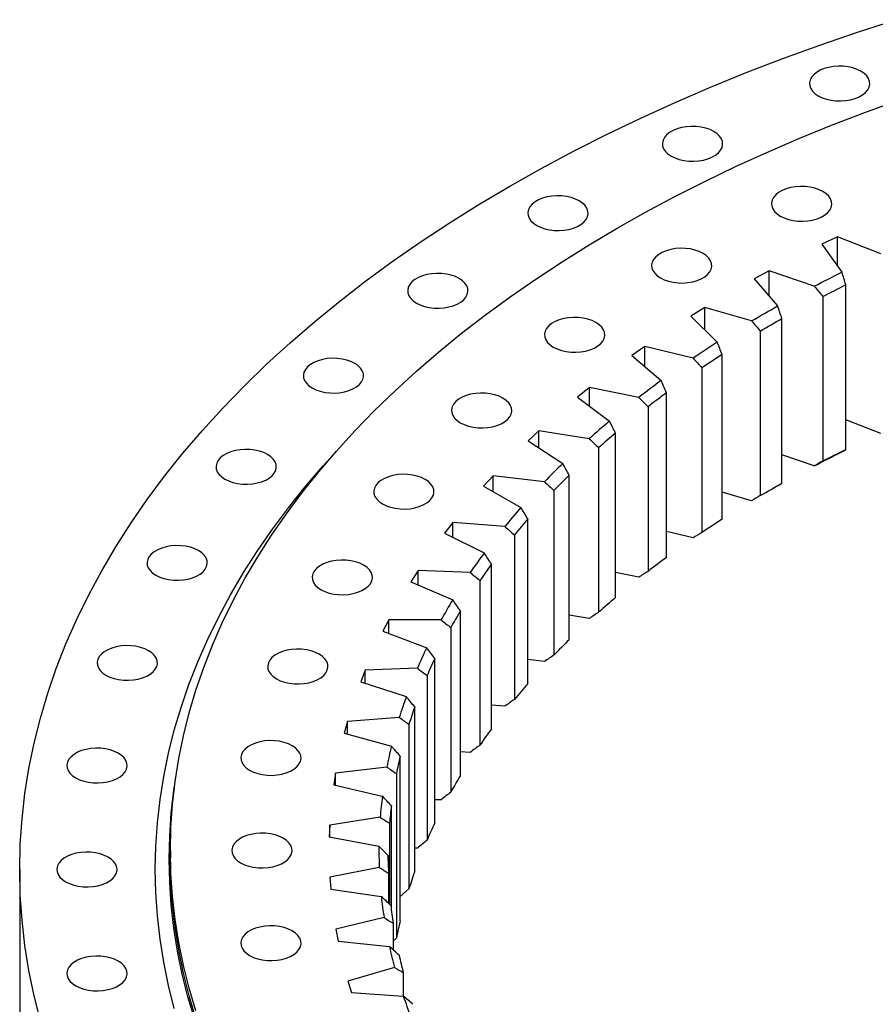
# Model space of a CAD drawing. Header units: millimetres. Extents: x -360 to 6550, y 5580 to 10595.
# Tile 8 of 12: x 3832 to 4201, y 8173 to 8598. Entities that reach past the tile are written whole.
import ezdxf

# ---------------------------------------------------------------- set-up
doc = ezdxf.new("R2010")
doc.units = ezdxf.units.MM
doc.header["$LTSCALE"] = 20

msp = doc.modelspace()

# ---------------------------------------------------------------- linework, layer by layer
at = {"color": 7, "linetype": 'Continuous', "lineweight": 25}
for p, q in [((4184.92, 8504.52), (4178.11, 8501.3)), ((4203.6, 8497.22), (4184.92, 8504.52)), ((4184.92, 8491.91), (4184.92, 8504.52)), ((4178.11, 8501.3), (4186.82, 8489.29)), ((4155.4, 8489.82), (4148.98, 8486.35)), ((4174.88, 8483.25), (4155.4, 8489.82)), ((4155.4, 8478.91), (4155.4, 8489.82)), ((4148.98, 8486.35), (4159.04, 8474.7)), ((4188.44, 8412.75), (4188.44, 8483.79)), ((4178.51, 8478.76), (4178.51, 8407.72)), ((4127.63, 8474.03), (4121.62, 8470.32)), ((4121.62, 8470.32), (4132.99, 8459.07)), ((4147.82, 8468.22), (4127.63, 8474.03)), ((4127.63, 8464.37), (4127.63, 8474.03)), ((4160.92, 8398.22), (4160.92, 8469.26)), ((4151.58, 8463.87), (4151.58, 8392.83)), ((4101.73, 8457.21), (4096.15, 8453.28)), ((4122.54, 8452.18), (4101.73, 8457.21)), ((4101.73, 8448.52), (4101.73, 8457.21)), ((4096.15, 8453.28), (4108.79, 8442.49)), ((4135.11, 8382.67), (4135.11, 8453.71)), ((4126.41, 8447.98), (4126.41, 8376.94)), ((4077.81, 8439.44), (4072.7, 8435.3)), ((4099.15, 8435.21), (4077.81, 8439.44)), ((4077.81, 8431.51), (4077.81, 8439.44)), ((4111.15, 8366.18), (4111.15, 8437.22)), ((4072.7, 8435.3), (4086.54, 8425.02)), ((4103.12, 8431.16), (4103.12, 8360.12)), ((4203.6, 8419.65), (4188.44, 8425.57)), ((4055.98, 8420.79), (4051.35, 8416.47)), ((4077.75, 8417.39), (4055.98, 8420.79)), ((4055.98, 8413.47), (4055.98, 8420.79)), ((4089.12, 8348.8), (4089.12, 8419.84)), ((4051.35, 8416.47), (4066.34, 8406.74)), ((4081.81, 8413.49), (4081.81, 8342.46)), ((4174.88, 8405.68), (4160.92, 8410.39)), ((4036.33, 8401.36), (4032.2, 8396.87)), ((4058.44, 8398.8), (4036.33, 8401.36)), ((4036.33, 8394.52), (4036.33, 8401.36)), ((4069.13, 8330.63), (4069.13, 8401.67)), ((4032.2, 8396.87), (4048.28, 8387.73)), ((4062.56, 8395.05), (4062.56, 8324.01)), ((4147.82, 8390.65), (4135.11, 8394.3)), ((4018.94, 8381.21), (4015.34, 8376.58)), ((4041.3, 8379.5), (4018.94, 8381.21)), ((4018.94, 8374.78), (4018.94, 8381.21)), ((4051.27, 8311.73), (4051.27, 8382.77)), ((4015.34, 8376.58), (4032.43, 8368.08)), ((4122.54, 8374.61), (4111.15, 8377.36)), ((4045.47, 8375.92), (4045.47, 8304.88)), ((4003.91, 8360.45), (4000.84, 8355.69)), ((4026.41, 8359.6), (4003.91, 8360.45)), ((4003.91, 8354.36), (4003.91, 8360.45)), ((4035.61, 8292.19), (4035.61, 8363.23)), ((4099.15, 8357.64), (4089.12, 8359.63)), ((4000.84, 8355.69), (4018.86, 8347.86)), ((4030.6, 8356.17), (4030.6, 8285.13)), ((4022.22, 8272.09), (4022.22, 8343.13)), ((3991.28, 8339.16), (3988.77, 8334.29)), ((4013.83, 8339.16), (3991.28, 8339.16)), ((3991.28, 8333.34), (3991.28, 8339.16)), ((4077.75, 8339.82), (4069.13, 8341.17)), ((3988.77, 8334.29), (4007.64, 8327.16)), ((4018.03, 8335.9), (4018.03, 8264.86)), ((4011.16, 8251.53), (4011.16, 8322.57)), ((4058.44, 8321.22), (4051.27, 8322.05)), ((3981.12, 8317.43), (3979.17, 8312.48)), ((4003.62, 8318.3), (3981.12, 8317.43)), ((3981.12, 8311.84), (3981.12, 8317.43)), ((4007.81, 8315.19), (4007.81, 8244.15)), ((3979.17, 8312.48), (3998.82, 8306.09)), ((4002.48, 8230.59), (4002.48, 8301.63)), ((4041.3, 8301.93), (4035.61, 8302.37)), ((3995.82, 8297.09), (3973.46, 8295.37)), ((3973.46, 8295.37), (3972.08, 8290.35)), ((3973.46, 8289.97), (3973.46, 8295.37)), ((3999.98, 8294.14), (3999.98, 8223.1)), ((3972.08, 8290.35), (3992.43, 8284.72)), ((3996.21, 8209.37), (3996.21, 8280.41)), ((4026.41, 8282.02), (4022.22, 8282.18)), ((3990.46, 8275.63), (3968.35, 8273.05)), ((3968.35, 8273.05), (3967.55, 8268)), ((3968.35, 8267.81), (3968.35, 8273.05)), ((3994.58, 8272.84), (3994.58, 8201.8)), ((3967.55, 8268), (3988.49, 8263.16)), ((3992.39, 8213.72), (3992.39, 8258.99)), ((4013.83, 8261.59), (4011.16, 8261.59)), ((3987.57, 8254.01), (3965.81, 8250.6)), ((3965.81, 8250.6), (3965.59, 8245.52)), ((3965.81, 8245.48), (3965.81, 8250.6)), ((3991.63, 8251.38), (3991.63, 8216.43)), ((3965.59, 8245.52), (3987.04, 8241.49)), ((4003.62, 8240.73), (4002.48, 8240.68)), ((3897.03, 8239.62), (3897.03, 8236.35)), ((3991.03, 8235.23), (3991.03, 8237.47)), ((3987.17, 8232.33), (3965.84, 8228.09)), ((3832.03, 8231.45), (3832.03, 8162.05)), ((3965.84, 8228.09), (3966.2, 8223.02)), ((3991.14, 8229.85), (3991.14, 8216.9)), ((3966.2, 8223.02), (3988.06, 8219.82)), ((3999.98, 8223.1), (3996.21, 8219.86)), ((3989.24, 8210.68), (3968.44, 8205.64)), ((3993.12, 8208.35), (3993.12, 8196.84)), ((3968.44, 8205.64), (3969.39, 8200.59)), ((3969.39, 8200.59), (3991.57, 8198.23)), ((3994.58, 8201.8), (3993.12, 8200.47)), ((3993.79, 8189.15), (3973.62, 8183.33)), ((3997.55, 8186.97), (3997.55, 8176.81)), ((3973.62, 8183.33), (3975.14, 8178.33)), ((3975.14, 8178.33), (3997.54, 8176.82))]:
    msp.add_line(p, q, dxfattribs=at)
at = {"color": 7, "linetype": 'Continuous', "lineweight": 25, "flags": 128}
for points in [[(3840.93, 8166.16), (3838.21, 8176.97), (3835.99, 8187.83), (3834.26, 8198.71), (3833.02, 8209.61), (3832.27, 8220.53), (3832.03, 8231.45), (3832.27, 8242.38), (3833.02, 8253.3), (3834.26, 8264.2), (3835.99, 8275.08), (3838.21, 8285.93), (3840.93, 8296.75), (3844.13, 8307.51), (3847.83, 8318.23), (3852, 8328.89), (3856.66, 8339.48), (3861.8, 8350), (3867.41, 8360.43), (3873.5, 8370.78), (3880.05, 8381.03), (3887.06, 8391.18), (3894.53, 8401.22), (3902.46, 8411.14), (3910.83, 8420.94), (3919.64, 8430.61), (3928.89, 8440.14), (3938.57, 8449.53), (3948.67, 8458.77), (3959.18, 8467.86), (3970.11, 8476.78), (3981.43, 8485.54), (3993.15, 8494.12), (4005.25, 8502.52), (4017.73, 8510.73), (4030.58, 8518.76), (4043.79, 8526.59), (4057.35, 8534.21), (4071.25, 8541.63), (4085.48, 8548.83), (4100.03, 8555.82), (4114.89, 8562.58), (4130.06, 8569.12), (4145.51, 8575.43), (4161.25, 8581.5), (4177.26, 8587.33), (4193.53, 8592.91), (4210.04, 8598.25)], [(4176.6, 8565.38), (4178.24, 8564.58), (4180.09, 8563.94), (4182.09, 8563.49), (4184.19, 8563.24), (4186.33, 8563.18), (4188.46, 8563.34), (4190.52, 8563.69), (4192.45, 8564.24), (4194.2, 8564.96), (4195.72, 8565.83), (4196.96, 8566.84), (4197.91, 8567.96), (4198.52, 8569.14), (4198.79, 8570.37), (4198.7, 8571.61), (4198.26, 8572.82), (4197.48, 8573.98), (4196.38, 8575.04), (4194.99, 8575.99), (4193.35, 8576.79), (4191.51, 8577.43), (4189.51, 8577.88), (4187.4, 8578.13), (4185.26, 8578.18), (4183.13, 8578.03), (4181.07, 8577.67), (4179.14, 8577.13), (4177.39, 8576.41), (4175.88, 8575.53), (4174.63, 8574.52), (4173.69, 8573.41), (4173.07, 8572.22), (4172.81, 8570.99), (4172.9, 8569.75), (4173.34, 8568.54), (4174.12, 8567.39), (4175.22, 8566.32), (4176.6, 8565.38)], [(3908.04, 8170.4), (3905.13, 8180.2), (3902.66, 8190.04), (3900.63, 8199.91), (3899.05, 8209.82), (3897.93, 8219.74), (3897.25, 8229.68), (3897.03, 8239.62), (3897.25, 8249.56), (3897.93, 8259.5), (3899.05, 8269.42), (3900.63, 8279.32), (3902.66, 8289.2), (3905.13, 8299.04), (3908.04, 8308.84), (3911.41, 8318.6), (3915.21, 8328.29), (3919.45, 8337.93), (3924.12, 8347.5), (3929.23, 8357), (3934.77, 8366.42), (3940.73, 8375.75), (3947.11, 8384.98), (3953.91, 8394.12), (3961.13, 8403.15), (3968.74, 8412.07), (3976.76, 8420.87), (3985.18, 8429.55), (3993.99, 8438.09), (4003.18, 8446.5), (4012.75, 8454.77), (4022.69, 8462.89), (4033, 8470.86), (4043.66, 8478.67), (4054.68, 8486.32), (4066.04, 8493.79), (4077.73, 8501.09), (4089.75, 8508.22), (4102.09, 8515.16), (4114.74, 8521.91), (4127.69, 8528.46), (4140.93, 8534.82), (4154.46, 8540.98), (4168.26, 8546.93), (4182.33, 8552.67), (4196.65, 8558.19), (4211.22, 8563.5)], [(4113.13, 8539.38), (4114.77, 8538.58), (4116.61, 8537.94), (4118.62, 8537.49), (4120.72, 8537.24), (4122.86, 8537.19), (4124.99, 8537.34), (4127.05, 8537.69), (4128.98, 8538.24), (4130.73, 8538.96), (4132.24, 8539.83), (4133.49, 8540.84), (4134.44, 8541.96), (4135.05, 8543.14), (4135.31, 8544.37), (4135.22, 8545.61), (4134.78, 8546.83), (4134, 8547.98), (4132.9, 8549.05), (4131.52, 8549.99), (4129.88, 8550.79), (4128.03, 8551.43), (4126.03, 8551.88), (4123.93, 8552.13), (4121.79, 8552.18), (4119.66, 8552.03), (4117.6, 8551.68), (4115.67, 8551.13), (4113.92, 8550.41), (4112.4, 8549.54), (4111.16, 8548.53), (4110.21, 8547.41), (4109.6, 8546.22), (4109.34, 8544.99), (4109.42, 8543.76), (4109.86, 8542.54), (4110.65, 8541.39), (4111.74, 8540.32), (4113.13, 8539.38)], [(4160.21, 8513.47), (4161.84, 8512.67), (4163.69, 8512.03), (4165.69, 8511.58), (4167.79, 8511.33), (4169.94, 8511.28), (4172.07, 8511.43), (4174.12, 8511.78), (4176.05, 8512.33), (4177.8, 8513.05), (4179.32, 8513.92), (4180.57, 8514.93), (4181.51, 8516.05), (4182.12, 8517.23), (4182.39, 8518.46), (4182.3, 8519.7), (4181.86, 8520.92), (4181.08, 8522.07), (4179.98, 8523.13), (4178.59, 8524.08), (4176.95, 8524.88), (4175.11, 8525.52), (4173.11, 8525.97), (4171.01, 8526.22), (4168.86, 8526.27), (4166.73, 8526.12), (4164.67, 8525.77), (4162.74, 8525.22), (4161, 8524.5), (4159.48, 8523.62), (4158.23, 8522.62), (4157.29, 8521.5), (4156.67, 8520.31), (4156.41, 8519.08), (4156.5, 8517.85), (4156.94, 8516.63), (4157.72, 8515.48), (4158.82, 8514.41), (4160.21, 8513.47)], [(4055.1, 8509.44), (4056.74, 8508.64), (4058.58, 8508.01), (4060.58, 8507.55), (4062.69, 8507.3), (4064.83, 8507.25), (4066.96, 8507.4), (4069.02, 8507.76), (4070.95, 8508.3), (4072.7, 8509.02), (4074.21, 8509.9), (4075.46, 8510.91), (4076.41, 8512.02), (4077.02, 8513.21), (4077.28, 8514.44), (4077.19, 8515.68), (4076.75, 8516.89), (4075.97, 8518.04), (4074.87, 8519.11), (4073.49, 8520.05), (4071.85, 8520.85), (4070, 8521.49), (4068, 8521.94), (4065.9, 8522.19), (4063.76, 8522.25), (4061.63, 8522.09), (4059.57, 8521.74), (4057.64, 8521.19), (4055.89, 8520.47), (4054.37, 8519.6), (4053.13, 8518.59), (4052.18, 8517.48), (4051.57, 8516.29), (4051.31, 8515.06), (4051.39, 8513.82), (4051.83, 8512.61), (4052.62, 8511.45), (4053.71, 8510.39), (4055.1, 8509.44)], [(4108.49, 8486.79), (4110.13, 8485.99), (4111.97, 8485.35), (4113.97, 8484.9), (4116.07, 8484.65), (4118.22, 8484.59), (4120.35, 8484.75), (4122.41, 8485.1), (4124.34, 8485.65), (4126.08, 8486.37), (4127.6, 8487.24), (4128.85, 8488.25), (4129.79, 8489.37), (4130.4, 8490.55), (4130.67, 8491.78), (4130.58, 8493.02), (4130.14, 8494.23), (4129.36, 8495.39), (4128.26, 8496.45), (4126.87, 8497.4), (4125.23, 8498.2), (4123.39, 8498.84), (4121.39, 8499.29), (4119.29, 8499.54), (4117.14, 8499.59), (4115.01, 8499.44), (4112.96, 8499.08), (4111.03, 8498.54), (4109.28, 8497.82), (4107.76, 8496.94), (4106.51, 8495.93), (4105.57, 8494.82), (4104.96, 8493.63), (4104.69, 8492.4), (4104.78, 8491.16), (4105.22, 8489.95), (4106, 8488.8), (4107.1, 8487.73), (4108.49, 8486.79)], [(4003.24, 8475.94), (4004.88, 8475.14), (4006.73, 8474.5), (4008.73, 8474.05), (4010.83, 8473.8), (4012.97, 8473.75), (4015.1, 8473.9), (4017.16, 8474.26), (4019.09, 8474.8), (4020.84, 8475.52), (4022.36, 8476.4), (4023.6, 8477.41), (4024.55, 8478.52), (4025.16, 8479.71), (4025.42, 8480.94), (4025.34, 8482.18), (4024.89, 8483.39), (4024.11, 8484.54), (4023.02, 8485.61), (4021.63, 8486.55), (4019.99, 8487.35), (4018.14, 8487.99), (4016.14, 8488.44), (4014.04, 8488.69), (4011.9, 8488.75), (4009.77, 8488.59), (4007.71, 8488.24), (4005.78, 8487.69), (4004.03, 8486.97), (4002.52, 8486.1), (4001.27, 8485.09), (4000.32, 8483.98), (3999.71, 8482.79), (3999.45, 8481.56), (3999.54, 8480.32), (3999.98, 8479.11), (4000.76, 8477.95), (4001.86, 8476.89), (4003.24, 8475.94)], [(4174.88, 8483.25), (4176.35, 8484.02), (4177.84, 8484.78), (4179.32, 8485.54), (4180.81, 8486.3), (4182.31, 8487.05), (4183.81, 8487.8), (4185.31, 8488.55), (4186.82, 8489.29)], [(4178.51, 8478.76), (4179.74, 8479.4), (4180.97, 8480.03), (4182.21, 8480.66), (4183.45, 8481.29), (4184.69, 8481.92), (4185.94, 8482.54), (4187.19, 8483.17), (4188.44, 8483.79)], [(4147.82, 8468.22), (4149.2, 8469.04), (4150.59, 8469.85), (4151.99, 8470.67), (4153.39, 8471.48), (4154.8, 8472.29), (4156.21, 8473.09), (4157.62, 8473.9), (4159.04, 8474.7)], [(4062.27, 8456.93), (4063.91, 8456.13), (4065.75, 8455.5), (4067.75, 8455.04), (4069.86, 8454.79), (4072, 8454.74), (4074.13, 8454.89), (4076.19, 8455.25), (4078.12, 8455.79), (4079.87, 8456.51), (4081.38, 8457.39), (4082.63, 8458.4), (4083.57, 8459.51), (4084.19, 8460.7), (4084.45, 8461.93), (4084.36, 8463.17), (4083.92, 8464.38), (4083.14, 8465.53), (4082.04, 8466.6), (4080.66, 8467.54), (4079.02, 8468.35), (4077.17, 8468.98), (4075.17, 8469.43), (4073.07, 8469.68), (4070.93, 8469.74), (4068.8, 8469.58), (4066.74, 8469.23), (4064.81, 8468.68), (4063.06, 8467.96), (4061.54, 8467.09), (4060.3, 8466.08), (4059.35, 8464.97), (4058.74, 8463.78), (4058.47, 8462.55), (4058.56, 8461.31), (4059, 8460.1), (4059.78, 8458.94), (4060.88, 8457.88), (4062.27, 8456.93)], [(4151.58, 8463.87), (4152.73, 8464.55), (4153.89, 8465.23), (4155.05, 8465.91), (4156.22, 8466.58), (4157.39, 8467.25), (4158.56, 8467.92), (4159.74, 8468.59), (4160.92, 8469.26)], [(3958.21, 8439.3), (3959.85, 8438.5), (3961.69, 8437.86), (3963.69, 8437.41), (3965.79, 8437.16), (3967.94, 8437.11), (3970.07, 8437.26), (3972.13, 8437.61), (3974.05, 8438.16), (3975.8, 8438.88), (3977.32, 8439.76), (3978.57, 8440.76), (3979.51, 8441.88), (3980.12, 8443.07), (3980.39, 8444.3), (3980.3, 8445.53), (3979.86, 8446.75), (3979.08, 8447.9), (3977.98, 8448.97), (3976.59, 8449.91), (3974.95, 8450.71), (3973.11, 8451.35), (3971.11, 8451.8), (3969.01, 8452.05), (3966.86, 8452.1), (3964.73, 8451.95), (3962.67, 8451.6), (3960.75, 8451.05), (3959, 8450.33), (3957.48, 8449.46), (3956.23, 8448.45), (3955.29, 8447.33), (3954.68, 8446.15), (3954.41, 8444.92), (3954.5, 8443.68), (3954.94, 8442.46), (3955.72, 8441.31), (3956.82, 8440.24), (3958.21, 8439.3)], [(4022.14, 8424.28), (4023.77, 8423.47), (4025.62, 8422.84), (4027.62, 8422.39), (4029.72, 8422.14), (4031.86, 8422.08), (4034, 8422.24), (4036.05, 8422.59), (4037.98, 8423.14), (4039.73, 8423.86), (4041.25, 8424.73), (4042.5, 8425.74), (4043.44, 8426.85), (4044.05, 8428.04), (4044.32, 8429.27), (4044.23, 8430.51), (4043.79, 8431.72), (4043.01, 8432.88), (4041.91, 8433.94), (4040.52, 8434.89), (4038.88, 8435.69), (4037.04, 8436.32), (4035.04, 8436.78), (4032.94, 8437.03), (4030.79, 8437.08), (4028.66, 8436.93), (4026.6, 8436.57), (4024.67, 8436.03), (4022.93, 8435.31), (4021.41, 8434.43), (4020.16, 8433.42), (4019.22, 8432.31), (4018.6, 8431.12), (4018.34, 8429.89), (4018.43, 8428.65), (4018.87, 8427.44), (4019.65, 8426.29), (4020.75, 8425.22), (4022.14, 8424.28)], [(3898.71, 8171.53), (3896.21, 8181.46), (3894.17, 8191.44), (3892.57, 8201.44), (3891.44, 8211.46), (3890.75, 8221.49), (3890.53, 8231.54), (3890.75, 8241.58), (3891.44, 8251.61), (3892.57, 8261.63), (3894.17, 8271.63), (3896.21, 8281.61), (3898.71, 8291.54), (3901.65, 8301.44), (3905.05, 8311.29), (3908.89, 8321.09), (3913.17, 8330.82), (3917.89, 8340.49), (3923.05, 8350.08), (3928.64, 8359.59), (3934.66, 8369.01), (3941.11, 8378.34), (3947.98, 8387.56), (3955.26, 8396.68), (3962.95, 8405.69), (3969.37, 8412.77)], [(3920.56, 8399.98), (3922.2, 8399.18), (3924.04, 8398.54), (3926.04, 8398.09), (3928.15, 8397.84), (3930.29, 8397.79), (3932.42, 8397.94), (3934.48, 8398.29), (3936.41, 8398.84), (3938.16, 8399.56), (3939.67, 8400.43), (3940.92, 8401.44), (3941.86, 8402.56), (3942.48, 8403.74), (3942.74, 8404.97), (3942.65, 8406.21), (3942.21, 8407.43), (3941.43, 8408.58), (3940.33, 8409.64), (3938.95, 8410.59), (3937.31, 8411.39), (3935.46, 8412.03), (3933.46, 8412.48), (3931.36, 8412.73), (3929.22, 8412.78), (3927.09, 8412.63), (3925.03, 8412.28), (3923.1, 8411.73), (3921.35, 8411.01), (3919.83, 8410.13), (3918.59, 8409.13), (3917.64, 8408.01), (3917.03, 8406.82), (3916.77, 8405.59), (3916.85, 8404.36), (3917.29, 8403.14), (3918.07, 8401.99), (3919.17, 8400.92), (3920.56, 8399.98)], [(4174.88, 8405.68), (4176.35, 8406.45), (4177.84, 8407.21), (4179.32, 8407.97), (4180.81, 8408.72), (4182.31, 8409.48), (4183.81, 8410.23), (4185.31, 8410.97), (4186.82, 8411.72)], [(4178.51, 8407.72), (4179.74, 8408.36), (4180.97, 8408.99), (4182.21, 8409.62), (4183.45, 8410.25), (4184.69, 8410.88), (4185.94, 8411.51), (4187.19, 8412.13), (4188.44, 8412.75)], [(3988.58, 8389.23), (3990.22, 8388.43), (3992.07, 8387.8), (3994.07, 8387.35), (3996.17, 8387.09), (3998.31, 8387.04), (4000.44, 8387.19), (4002.5, 8387.55), (4004.43, 8388.09), (4006.18, 8388.81), (4007.7, 8389.69), (4008.94, 8390.7), (4009.89, 8391.81), (4010.5, 8393), (4010.77, 8394.23), (4010.68, 8395.47), (4010.24, 8396.68), (4009.46, 8397.83), (4008.36, 8398.9), (4006.97, 8399.84), (4005.33, 8400.65), (4003.49, 8401.28), (4001.49, 8401.73), (3999.39, 8401.99), (3997.24, 8402.04), (3995.11, 8401.88), (3993.05, 8401.53), (3991.12, 8400.99), (3989.38, 8400.27), (3987.86, 8399.39), (3986.61, 8398.38), (3985.67, 8397.27), (3985.05, 8396.08), (3984.79, 8394.85), (3984.88, 8393.61), (3985.32, 8392.4), (3986.1, 8391.24), (3987.2, 8390.18), (3988.58, 8389.23)], [(4151.58, 8392.83), (4152.73, 8393.51), (4153.89, 8394.19), (4155.05, 8394.87), (4156.22, 8395.54), (4157.39, 8396.21), (4158.56, 8396.88), (4159.74, 8397.55), (4160.92, 8398.22)], [(4154.74, 8394.69), (4154.8, 8394.72), (4156.21, 8395.52), (4157.62, 8396.32), (4159.04, 8397.12)], [(3890.78, 8358.47), (3892.42, 8357.67), (3894.26, 8357.03), (3896.26, 8356.58), (3898.36, 8356.33), (3900.51, 8356.28), (3902.64, 8356.43), (3904.7, 8356.78), (3906.63, 8357.33), (3908.37, 8358.05), (3909.89, 8358.93), (3911.14, 8359.93), (3912.08, 8361.05), (3912.69, 8362.24), (3912.96, 8363.47), (3912.87, 8364.7), (3912.43, 8365.92), (3911.65, 8367.07), (3910.55, 8368.14), (3909.16, 8369.08), (3907.53, 8369.88), (3905.68, 8370.52), (3903.68, 8370.97), (3901.58, 8371.22), (3899.43, 8371.27), (3897.3, 8371.12), (3895.25, 8370.77), (3893.32, 8370.22), (3891.57, 8369.5), (3890.05, 8368.63), (3888.8, 8367.62), (3887.86, 8366.5), (3887.25, 8365.32), (3886.98, 8364.09), (3887.07, 8362.85), (3887.51, 8361.63), (3888.29, 8360.48), (3889.39, 8359.42), (3890.78, 8358.47)], [(3962.04, 8352.24), (3963.68, 8351.44), (3965.53, 8350.8), (3967.53, 8350.35), (3969.63, 8350.1), (3971.77, 8350.05), (3973.9, 8350.2), (3975.96, 8350.55), (3977.89, 8351.1), (3979.64, 8351.82), (3981.15, 8352.7), (3982.4, 8353.7), (3983.35, 8354.82), (3983.96, 8356.01), (3984.22, 8357.24), (3984.13, 8358.47), (3983.69, 8359.69), (3982.91, 8360.84), (3981.81, 8361.91), (3980.43, 8362.85), (3978.79, 8363.65), (3976.94, 8364.29), (3974.94, 8364.74), (3972.84, 8364.99), (3970.7, 8365.04), (3968.57, 8364.89), (3966.51, 8364.54), (3964.58, 8363.99), (3962.83, 8363.27), (3961.31, 8362.4), (3960.07, 8361.39), (3959.12, 8360.27), (3958.51, 8359.09), (3958.25, 8357.86), (3958.33, 8356.62), (3958.78, 8355.4), (3959.56, 8354.25), (3960.65, 8353.19), (3962.04, 8352.24)], [(3869.23, 8315.3), (3870.87, 8314.5), (3872.72, 8313.86), (3874.72, 8313.41), (3876.82, 8313.16), (3878.96, 8313.11), (3881.09, 8313.26), (3883.15, 8313.61), (3885.08, 8314.16), (3886.83, 8314.88), (3888.35, 8315.75), (3889.59, 8316.76), (3890.54, 8317.88), (3891.15, 8319.06), (3891.42, 8320.29), (3891.33, 8321.53), (3890.89, 8322.75), (3890.11, 8323.9), (3889.01, 8324.96), (3887.62, 8325.91), (3885.98, 8326.71), (3884.14, 8327.35), (3882.14, 8327.8), (3880.03, 8328.05), (3877.89, 8328.1), (3875.76, 8327.95), (3873.7, 8327.6), (3871.77, 8327.05), (3870.02, 8326.33), (3868.51, 8325.45), (3867.26, 8324.45), (3866.32, 8323.33), (3865.7, 8322.14), (3865.44, 8320.91), (3865.53, 8319.68), (3865.97, 8318.46), (3866.75, 8317.31), (3867.85, 8316.24), (3869.23, 8315.3)], [(3942.84, 8313.76), (3944.48, 8312.96), (3946.32, 8312.33), (3948.32, 8311.88), (3950.43, 8311.62), (3952.57, 8311.57), (3954.7, 8311.73), (3956.76, 8312.08), (3958.69, 8312.62), (3960.44, 8313.34), (3961.95, 8314.22), (3963.2, 8315.23), (3964.14, 8316.34), (3964.76, 8317.53), (3965.02, 8318.76), (3964.93, 8320), (3964.49, 8321.21), (3963.71, 8322.37), (3962.61, 8323.43), (3961.23, 8324.38), (3959.59, 8325.18), (3957.74, 8325.81), (3955.74, 8326.26), (3953.64, 8326.52), (3951.5, 8326.57), (3949.37, 8326.42), (3947.31, 8326.06), (3945.38, 8325.52), (3943.63, 8324.8), (3942.11, 8323.92), (3940.87, 8322.91), (3939.92, 8321.8), (3939.31, 8320.61), (3939.04, 8319.38), (3939.13, 8318.14), (3939.57, 8316.93), (3940.35, 8315.77), (3941.45, 8314.71), (3942.84, 8313.76)], [(3856.2, 8271), (3857.84, 8270.2), (3859.68, 8269.57), (3861.68, 8269.12), (3863.78, 8268.86), (3865.93, 8268.81), (3868.06, 8268.97), (3870.12, 8269.32), (3872.04, 8269.86), (3873.79, 8270.58), (3875.31, 8271.46), (3876.56, 8272.47), (3877.5, 8273.58), (3878.11, 8274.77), (3878.38, 8276), (3878.29, 8277.24), (3877.85, 8278.45), (3877.07, 8279.61), (3875.97, 8280.67), (3874.58, 8281.62), (3872.94, 8282.42), (3871.1, 8283.05), (3869.1, 8283.5), (3867, 8283.76), (3864.85, 8283.81), (3862.72, 8283.66), (3860.66, 8283.3), (3858.74, 8282.76), (3856.99, 8282.04), (3855.47, 8281.16), (3854.22, 8280.15), (3853.28, 8279.04), (3852.67, 8277.85), (3852.4, 8276.62), (3852.49, 8275.38), (3852.93, 8274.17), (3853.71, 8273.01), (3854.81, 8271.95), (3856.2, 8271)], [(3931.22, 8274.29), (3932.86, 8273.49), (3934.71, 8272.85), (3936.71, 8272.4), (3938.81, 8272.15), (3940.95, 8272.1), (3943.08, 8272.25), (3945.14, 8272.6), (3947.07, 8273.15), (3948.82, 8273.87), (3950.34, 8274.75), (3951.58, 8275.75), (3952.53, 8276.87), (3953.14, 8278.06), (3953.4, 8279.29), (3953.32, 8280.52), (3952.87, 8281.74), (3952.09, 8282.89), (3951, 8283.96), (3949.61, 8284.9), (3947.97, 8285.7), (3946.12, 8286.34), (3944.12, 8286.79), (3942.02, 8287.04), (3939.88, 8287.09), (3937.75, 8286.94), (3935.69, 8286.59), (3933.76, 8286.04), (3932.01, 8285.32), (3930.5, 8284.45), (3929.25, 8283.44), (3928.3, 8282.32), (3927.69, 8281.14), (3927.43, 8279.91), (3927.52, 8278.67), (3927.96, 8277.45), (3928.74, 8276.3), (3929.84, 8275.24), (3931.22, 8274.29)], [(3907.55, 8166.67), (3904.63, 8176.48), (3902.16, 8186.33), (3900.13, 8196.21), (3898.56, 8206.12), (3897.43, 8216.05), (3896.75, 8225.99), (3896.53, 8235.94), (3896.75, 8245.9), (3897.43, 8255.84), (3898.56, 8265.77), (3898.82, 8267.63)], [(3927.33, 8234.31), (3928.97, 8233.51), (3930.82, 8232.88), (3932.82, 8232.43), (3934.92, 8232.17), (3937.06, 8232.12), (3939.19, 8232.27), (3941.25, 8232.63), (3943.18, 8233.17), (3944.93, 8233.89), (3946.45, 8234.77), (3947.69, 8235.78), (3948.64, 8236.89), (3949.25, 8238.08), (3949.52, 8239.31), (3949.43, 8240.55), (3948.99, 8241.76), (3948.21, 8242.92), (3947.11, 8243.98), (3945.72, 8244.93), (3944.08, 8245.73), (3942.24, 8246.36), (3940.24, 8246.81), (3938.13, 8247.07), (3935.99, 8247.12), (3933.86, 8246.96), (3931.8, 8246.61), (3929.87, 8246.07), (3928.12, 8245.35), (3926.61, 8244.47), (3925.36, 8243.46), (3924.42, 8242.35), (3923.8, 8241.16), (3923.54, 8239.93), (3923.63, 8238.69), (3924.07, 8237.48), (3924.85, 8236.32), (3925.95, 8235.26), (3927.33, 8234.31)], [(3851.83, 8226.15), (3853.47, 8225.35), (3855.32, 8224.71), (3857.32, 8224.26), (3859.42, 8224.01), (3861.56, 8223.96), (3863.69, 8224.11), (3865.75, 8224.46), (3867.68, 8225.01), (3869.43, 8225.73), (3870.95, 8226.6), (3872.19, 8227.61), (3873.14, 8228.73), (3873.75, 8229.91), (3874.02, 8231.14), (3873.93, 8232.38), (3873.49, 8233.59), (3872.71, 8234.75), (3871.61, 8235.81), (3870.22, 8236.76), (3868.58, 8237.56), (3866.74, 8238.2), (3864.74, 8238.65), (3862.63, 8238.9), (3860.49, 8238.95), (3858.36, 8238.8), (3856.3, 8238.44), (3854.37, 8237.9), (3852.62, 8237.18), (3851.11, 8236.3), (3849.86, 8235.3), (3848.92, 8234.18), (3848.3, 8232.99), (3848.04, 8231.76), (3848.13, 8230.53), (3848.57, 8229.31), (3849.35, 8228.16), (3850.45, 8227.09), (3851.83, 8226.15)], [(3908.04, 8167.13), (3905.13, 8176.93), (3902.66, 8186.77), (3900.63, 8196.65), (3899.05, 8206.55), (3897.93, 8216.47), (3897.25, 8226.41), (3897.03, 8236.35)], [(3931.22, 8194.34), (3932.86, 8193.53), (3934.71, 8192.9), (3936.71, 8192.45), (3938.81, 8192.19), (3940.95, 8192.14), (3943.08, 8192.3), (3945.14, 8192.65), (3947.07, 8193.19), (3948.82, 8193.92), (3950.34, 8194.79), (3951.58, 8195.8), (3952.53, 8196.91), (3953.14, 8198.1), (3953.4, 8199.33), (3953.32, 8200.57), (3952.87, 8201.78), (3952.09, 8202.94), (3951, 8204), (3949.61, 8204.95), (3947.97, 8205.75), (3946.12, 8206.38), (3944.12, 8206.83), (3942.02, 8207.09), (3939.88, 8207.14), (3937.75, 8206.99), (3935.69, 8206.63), (3933.76, 8206.09), (3932.01, 8205.37), (3930.5, 8204.49), (3929.25, 8203.48), (3928.3, 8202.37), (3927.69, 8201.18), (3927.43, 8199.95), (3927.52, 8198.71), (3927.96, 8197.5), (3928.74, 8196.35), (3929.84, 8195.28), (3931.22, 8194.34)], [(3856.2, 8181.29), (3857.84, 8180.49), (3859.68, 8179.85), (3861.68, 8179.4), (3863.78, 8179.15), (3865.93, 8179.1), (3868.06, 8179.25), (3870.12, 8179.61), (3872.04, 8180.15), (3873.79, 8180.87), (3875.31, 8181.75), (3876.56, 8182.75), (3877.5, 8183.87), (3878.11, 8185.06), (3878.38, 8186.29), (3878.29, 8187.52), (3877.85, 8188.74), (3877.07, 8189.89), (3875.97, 8190.96), (3874.58, 8191.9), (3872.94, 8192.7), (3871.1, 8193.34), (3869.1, 8193.79), (3867, 8194.04), (3864.85, 8194.09), (3862.72, 8193.94), (3860.66, 8193.59), (3858.74, 8193.04), (3856.99, 8192.32), (3855.47, 8191.45), (3854.22, 8190.44), (3853.28, 8189.32), (3852.67, 8188.14), (3852.4, 8186.91), (3852.49, 8185.67), (3852.93, 8184.46), (3853.71, 8183.3), (3854.81, 8182.24), (3856.2, 8181.29)]]:
    msp.add_lwpolyline(points, dxfattribs=at)
at = {"color": 7, "linetype": 'Continuous', "lineweight": 25}
for centre, radius, start, end in [((4393.8, 8052.04), 483.42, 122.65, 124.1346), ((4394.93, 8050.09), 480.02, 122.7703, 124.0143), ((4365.34, 8092.44), 434, 126.2364, 127.8317), ((4366.67, 8090.2), 430.94, 126.3657, 127.7024), ((4336.45, 8128.18), 388.03, 130.0936, 131.8125), ((4337.98, 8125.7), 385.3, 130.2329, 131.6732), ((4307.89, 8158.8), 346.15, 134.2521, 136.1069), ((4309.63, 8156.1), 343.72, 134.4024, 135.9567), ((4280.44, 8184.06), 308.85, 138.7401, 140.7414), ((4282.37, 8181.18), 306.67, 138.9022, 140.5793), ((4394.93, 7979.05), 480.02, 122.7703, 124.0143), ((4254.88, 8203.96), 276.44, 143.5805, 145.7354), ((4366.67, 8019.16), 430.94, 126.3657, 127.7024), ((4256.98, 8200.94), 274.49, 143.7551, 145.5608), ((4231.92, 8218.76), 249.12, 148.7866, 151.0963), ((4337.98, 8054.66), 385.3, 130.2329, 131.6732), ((4234.19, 8215.63), 247.36, 148.9737, 150.9092), ((4309.63, 8085.06), 343.72, 134.4024, 135.9567), ((4212.25, 8228.94), 226.96, 154.3562, 156.8139), ((4214.66, 8225.75), 225.36, 154.5553, 156.6148), ((4282.37, 8110.14), 306.67, 138.9022, 140.5793), ((4196.45, 8235.19), 209.96, 160.2667, 162.8553), ((4198.97, 8231.96), 208.48, 160.4764, 162.6456), ((4256.98, 8129.9), 274.49, 143.7551, 145.5608), ((4185, 8238.38), 198.07, 166.47, 169.1612), ((4187.6, 8235.12), 196.67, 166.688, 168.9432), ((4234.19, 8144.6), 247.36, 148.9737, 150.9092), ((4178.24, 8239.49), 191.22, 172.8915, 175.6466), ((4180.89, 8236.23), 189.86, 173.1147, 175.4234), ((4214.66, 8154.71), 225.36, 154.5553, 156.6148), ((4176.38, 8239.62), 189.35, 179.4339, 182.2071), ((4179.04, 8236.35), 188.01, 179.6586, 181.9824), ((4198.97, 8160.92), 208.48, 160.4764, 162.6456), ((4179.48, 8239.89), 192.46, 185.9861, 188.7294), ((4182.11, 8236.62), 191.1, 186.2084, 188.5072), ((4187.6, 8164.08), 196.67, 166.688, 168.9432), ((4187.43, 8241.42), 200.57, 192.4358, 195.1047), ((4190.01, 8238.14), 199.15, 192.652, 194.8885), ((4200.01, 8245.28), 213.73, 198.6826, 201.2407)]:
    msp.add_arc(centre, radius, start, end, dxfattribs=at)
for points in [[(4188.44, 8483.79), (4187.9, 8485.62), (4187.36, 8487.46), (4186.82, 8489.29)], [(4174.88, 8483.25), (4176.09, 8481.76), (4177.3, 8480.26), (4178.51, 8478.76)], [(4160.92, 8469.26), (4160.29, 8471.07), (4159.67, 8472.88), (4159.04, 8474.7)], [(4147.82, 8468.22), (4149.07, 8466.77), (4150.32, 8465.32), (4151.58, 8463.87)], [(4135.11, 8453.71), (4134.41, 8455.5), (4133.7, 8457.29), (4132.99, 8459.07)], [(4122.54, 8452.18), (4123.83, 8450.78), (4125.12, 8449.38), (4126.41, 8447.98)], [(4111.15, 8437.22), (4110.36, 8438.98), (4109.58, 8440.73), (4108.79, 8442.49)], [(4099.15, 8435.21), (4100.47, 8433.86), (4101.8, 8432.51), (4103.12, 8431.16)], [(4089.12, 8419.84), (4088.26, 8421.57), (4087.4, 8423.3), (4086.54, 8425.02)], [(4077.75, 8417.39), (4079.1, 8416.09), (4080.45, 8414.79), (4081.81, 8413.49)], [(4186.82, 8411.72), (4187.36, 8412.06), (4187.9, 8412.41), (4188.44, 8412.75)], [(4069.13, 8401.67), (4068.2, 8403.36), (4067.27, 8405.05), (4066.34, 8406.74)], [(4178.51, 8407.72), (4177.3, 8407.04), (4176.09, 8406.36), (4174.88, 8405.68)], [(4058.44, 8398.8), (4059.81, 8397.55), (4061.19, 8396.3), (4062.56, 8395.05)], [(4159.04, 8397.12), (4159.67, 8397.49), (4160.29, 8397.86), (4160.92, 8398.22)], [(4151.58, 8392.83), (4150.32, 8392.1), (4149.07, 8391.37), (4147.82, 8390.65)], [(4051.27, 8382.77), (4050.27, 8384.42), (4049.27, 8386.08), (4048.28, 8387.73)], [(4041.3, 8379.5), (4042.69, 8378.31), (4044.08, 8377.11), (4045.47, 8375.92)], [(4126.41, 8376.94), (4125.12, 8376.16), (4123.83, 8375.39), (4122.54, 8374.61)], [(4035.61, 8363.23), (4034.55, 8364.84), (4033.49, 8366.46), (4032.43, 8368.08)], [(4026.41, 8359.6), (4027.81, 8358.45), (4029.21, 8357.31), (4030.6, 8356.17)], [(4103.12, 8360.12), (4101.8, 8359.3), (4100.47, 8358.47), (4099.15, 8357.64)], [(4022.22, 8343.13), (4021.1, 8344.71), (4019.98, 8346.28), (4018.86, 8347.86)], [(4081.81, 8342.46), (4080.45, 8341.58), (4079.1, 8340.7), (4077.75, 8339.82)], [(4013.83, 8339.16), (4015.23, 8338.08), (4016.63, 8336.99), (4018.03, 8335.9)], [(4011.16, 8322.57), (4009.99, 8324.1), (4008.82, 8325.63), (4007.64, 8327.16)], [(4062.56, 8324.01), (4061.19, 8323.08), (4059.81, 8322.15), (4058.44, 8321.22)], [(4003.62, 8318.3), (4005.02, 8317.26), (4006.41, 8316.23), (4007.81, 8315.19)], [(4002.48, 8301.63), (4001.26, 8303.12), (4000.04, 8304.6), (3998.82, 8306.09)], [(4045.47, 8304.88), (4044.08, 8303.89), (4042.69, 8302.91), (4041.3, 8301.93)], [(3995.82, 8297.09), (3997.21, 8296.11), (3998.59, 8295.12), (3999.98, 8294.14)], [(3996.21, 8280.41), (3994.95, 8281.84), (3993.69, 8283.28), (3992.43, 8284.72)], [(4030.6, 8285.13), (4029.21, 8284.1), (4027.81, 8283.06), (4026.41, 8282.02)], [(3990.46, 8275.63), (3991.83, 8274.7), (3993.21, 8273.77), (3994.58, 8272.84)], [(3992.39, 8258.99), (3991.09, 8260.38), (3989.79, 8261.77), (3988.49, 8263.16)], [(4018.03, 8264.86), (4016.63, 8263.77), (4015.23, 8262.68), (4013.83, 8261.59)], [(3987.57, 8254.01), (3988.92, 8253.13), (3990.28, 8252.25), (3991.63, 8251.38)], [(3991.03, 8237.47), (3989.7, 8238.81), (3988.37, 8240.15), (3987.04, 8241.49)], [(4007.81, 8244.15), (4006.41, 8243.01), (4005.02, 8241.87), (4003.62, 8240.73)], [(3987.17, 8232.33), (3988.49, 8231.5), (3989.81, 8230.67), (3991.14, 8229.85)], [(3992.13, 8215.95), (3990.78, 8217.24), (3989.42, 8218.53), (3988.06, 8219.82)], [(3989.24, 8210.68), (3990.53, 8209.9), (3991.83, 8209.12), (3993.12, 8208.35)], [(3995.7, 8194.52), (3994.32, 8195.76), (3992.95, 8196.99), (3991.57, 8198.23)], [(3993.79, 8189.15), (3995.05, 8188.43), (3996.3, 8187.7), (3997.55, 8186.97)], [(4001.71, 8173.27), (4000.32, 8174.45), (3998.93, 8175.64), (3997.54, 8176.82)]]:
    msp.add_open_spline(points, degree=3, dxfattribs=at)

doc.saveas('drawing.dxf')
